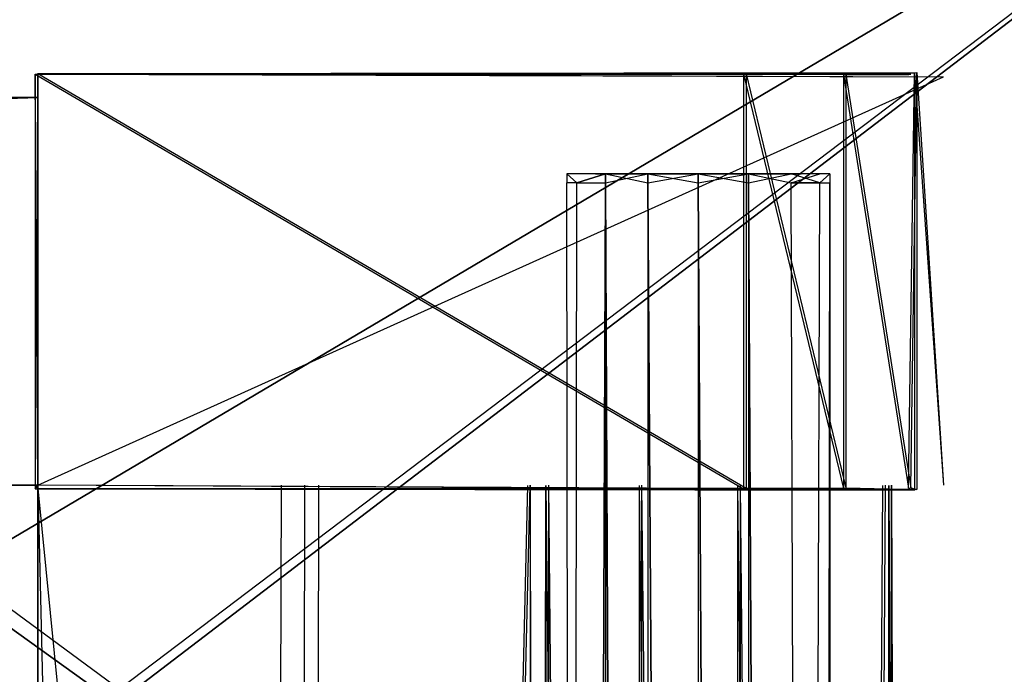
# Model space of a CAD drawing. Extents: x 0 to 1.6, y -0.5 to 0.
# Tile 94 of 181: x 0.6376 to 0.6782, y -0.1216 to -0.0947. Entities that reach past the tile are written whole.
import ezdxf

# ---------------------------------------------------------------- set-up
doc = ezdxf.new("R2010")
doc.units = 0
for name, color, linetype in [('L0_DRAWERBOXU_0___REPLACEMTFORE', 7, 'CONTINUOUS'), ('L18_DRAWERBOXU_0___REPLACEMTFOR', 7, 'CONTINUOUS'), ('L20_DRAWERBOXU_2___REPLACEMTFOR', 7, 'CONTINUOUS'), ('L21_DRAWERBOXU_3___REPLACEMTFOR', 7, 'CONTINUOUS'), ('L22_DRAWERBOXU_5___REPLACEMTFOR', 7, 'CONTINUOUS'), ('L2_DRAWERBOXU_2___REPLACEMTFORE', 7, 'CONTINUOUS'), ('L39_ABDECKPL_0___REPLACEMTFOREM', 7, 'CONTINUOUS'), ('L3_DRAWERBOXU_3___REPLACEMTFORE', 7, 'CONTINUOUS'), ('L43_KORPUS1_0', 7, 'CONTINUOUS'), ('L53_KORPUS2_5___REPLACEMTFOREMP', 7, 'CONTINUOUS'), ('L5_DRAWERBOXU_5___REPLACEMTFORE', 7, 'CONTINUOUS'), ('L7_DRAWERBOXU_7___REPLACEMTFORE', 7, 'CONTINUOUS')]:
    doc.layers.add(name, color=color, linetype=linetype)

msp = doc.modelspace()

# ---------------------------------------------------------------- linework, layer by layer
at = {"layer": 'L0_DRAWERBOXU_0___REPLACEMTFORE', "color": 250}
for points, invisible_edges in [([(0.6383, -0.096888, 0.234888), (0.671617, -0.096911, 0.232901), (0.674548, -0.096843, 0.225449), (0.6383, -0.096888, 0.234888)], 14), ([(0.6383, -0.096888, 0.234888), (0.674548, -0.096843, 0.225449), (0.675642, -0.097026, 0.099637), (0.6383, -0.096888, 0.234888)], 14), ([(0.6383, -0.096888, 0.234888), (0.667505, -0.0969, 0.234835), (0.671617, -0.096911, 0.232901), (0.6383, -0.096888, 0.234888)], 14), ([(0.6383, -0.096888, 0.234888), (0.675642, -0.097026, 0.099637), (0.6383, -0.097025, 0.09963), (0.6383, -0.096888, 0.234888)], 14), ([(0.6383, -0.096888, 0.234888), (0.6383, -0.113855, 0.09963), (0.6383, -0.113991, 0.234888), (0.6383, -0.096888, 0.234888)], 13), ([(0.6383, -0.113855, 0.09963), (0.6383, -0.096888, 0.234888), (0.6383, -0.097025, 0.09963), (0.6383, -0.113855, 0.09963)], 14), ([(0.667505, -0.11398, 0.234835), (0.6383, -0.096888, 0.234888), (0.6383, -0.113991, 0.234888), (0.667505, -0.11398, 0.234835)], 13), ([(0.6383, -0.096888, 0.234888), (0.667505, -0.11398, 0.234835), (0.667505, -0.0969, 0.234835), (0.6383, -0.096888, 0.234888)], 14), ([(0.671617, -0.113968, 0.232901), (0.667505, -0.0969, 0.234835), (0.667505, -0.11398, 0.234835), (0.671617, -0.113968, 0.232901)], 13), ([(0.667505, -0.0969, 0.234835), (0.671617, -0.113968, 0.232901), (0.671617, -0.096911, 0.232901), (0.667505, -0.0969, 0.234835)], 14), ([(0.671617, -0.096911, 0.232901), (0.674303, -0.096916, 0.229154), (0.674548, -0.096843, 0.225449), (0.671617, -0.096911, 0.232901)], 14), ([(0.674303, -0.113963, 0.229154), (0.671617, -0.096911, 0.232901), (0.671617, -0.113968, 0.232901), (0.674303, -0.113963, 0.229154)], 13), ([(0.671617, -0.096911, 0.232901), (0.674303, -0.113963, 0.229154), (0.674303, -0.096916, 0.229154), (0.671617, -0.096911, 0.232901)], 14), ([(0.674548, -0.096843, 0.225449), (0.674303, -0.113963, 0.229154), (0.674548, -0.114036, 0.225449), (0.674548, -0.096843, 0.225449)], 13), ([(0.674303, -0.113963, 0.229154), (0.674548, -0.096843, 0.225449), (0.674303, -0.096916, 0.229154), (0.674303, -0.113963, 0.229154)], 14), ([(0.675642, -0.113853, 0.099637), (0.674548, -0.096843, 0.225449), (0.674548, -0.114036, 0.225449), (0.675642, -0.113853, 0.099637)], 13), ([(0.674548, -0.096843, 0.225449), (0.675642, -0.113853, 0.099637), (0.675642, -0.097026, 0.099637), (0.674548, -0.096843, 0.225449)], 14), ([(0.675642, -0.097026, 0.099637), (0.6383, -0.113855, 0.09963), (0.6383, -0.097025, 0.09963), (0.675642, -0.097026, 0.099637)], 13), ([(0.6383, -0.113855, 0.09963), (0.675642, -0.097026, 0.099637), (0.675642, -0.113853, 0.099637), (0.6383, -0.113855, 0.09963)], 14), ([(0.674548, -0.114036, 0.225449), (0.6383, -0.113855, 0.09963), (0.675642, -0.113853, 0.099637), (0.674548, -0.114036, 0.225449)], 14), ([(0.6383, -0.113991, 0.234888), (0.6383, -0.113855, 0.09963), (0.674548, -0.114036, 0.225449), (0.6383, -0.113991, 0.234888)], 14), ([(0.6383, -0.113991, 0.234888), (0.674548, -0.114036, 0.225449), (0.671617, -0.113968, 0.232901), (0.6383, -0.113991, 0.234888)], 14), ([(0.6383, -0.113991, 0.234888), (0.671617, -0.113968, 0.232901), (0.667505, -0.11398, 0.234835), (0.6383, -0.113991, 0.234888)], 14), ([(0.671617, -0.113968, 0.232901), (0.674548, -0.114036, 0.225449), (0.674303, -0.113963, 0.229154), (0.671617, -0.113968, 0.232901)], 14)]:
    msp.add_3dface(points, dxfattribs=dict(at, invisible_edges=invisible_edges))
at = {"layer": 'L18_DRAWERBOXU_0___REPLACEMTFOR', "color": 250}
for points, invisible_edges in [([(0.638196, -0.096905, 0.482194), (0.671514, -0.096928, 0.480207), (0.674444, -0.09686, 0.472755), (0.638196, -0.096905, 0.482194)], 14), ([(0.638196, -0.096905, 0.482194), (0.674444, -0.09686, 0.472755), (0.675642, -0.097026, 0.37693), (0.638196, -0.096905, 0.482194)], 14), ([(0.638196, -0.096905, 0.482194), (0.667402, -0.096917, 0.482141), (0.671514, -0.096928, 0.480207), (0.638196, -0.096905, 0.482194)], 14), ([(0.638196, -0.096905, 0.482194), (0.675642, -0.097026, 0.37693), (0.6383, -0.097025, 0.376924), (0.638196, -0.096905, 0.482194)], 14), ([(0.638196, -0.096905, 0.482194), (0.6383, -0.113855, 0.376924), (0.638196, -0.114009, 0.482194), (0.638196, -0.096905, 0.482194)], 13), ([(0.6383, -0.113855, 0.376924), (0.638196, -0.096905, 0.482194), (0.6383, -0.097025, 0.376924), (0.6383, -0.113855, 0.376924)], 14), ([(0.667402, -0.113997, 0.482141), (0.638196, -0.096905, 0.482194), (0.638196, -0.114009, 0.482194), (0.667402, -0.113997, 0.482141)], 13), ([(0.638196, -0.096905, 0.482194), (0.667402, -0.113997, 0.482141), (0.667402, -0.096917, 0.482141), (0.638196, -0.096905, 0.482194)], 14), ([(0.671514, -0.113986, 0.480207), (0.667402, -0.096917, 0.482141), (0.667402, -0.113997, 0.482141), (0.671514, -0.113986, 0.480207)], 13), ([(0.667402, -0.096917, 0.482141), (0.671514, -0.113986, 0.480207), (0.671514, -0.096928, 0.480207), (0.667402, -0.096917, 0.482141)], 14), ([(0.671514, -0.096928, 0.480207), (0.674199, -0.096934, 0.47646), (0.674444, -0.09686, 0.472755), (0.671514, -0.096928, 0.480207)], 14), ([(0.674199, -0.11398, 0.47646), (0.671514, -0.096928, 0.480207), (0.671514, -0.113986, 0.480207), (0.674199, -0.11398, 0.47646)], 13), ([(0.671514, -0.096928, 0.480207), (0.674199, -0.11398, 0.47646), (0.674199, -0.096934, 0.47646), (0.671514, -0.096928, 0.480207)], 14), ([(0.674444, -0.09686, 0.472755), (0.674199, -0.11398, 0.47646), (0.674444, -0.114054, 0.472755), (0.674444, -0.09686, 0.472755)], 13), ([(0.674199, -0.11398, 0.47646), (0.674444, -0.09686, 0.472755), (0.674199, -0.096934, 0.47646), (0.674199, -0.11398, 0.47646)], 14), ([(0.675642, -0.113853, 0.37693), (0.674444, -0.09686, 0.472755), (0.674444, -0.114054, 0.472755), (0.675642, -0.113853, 0.37693)], 13), ([(0.674444, -0.09686, 0.472755), (0.675642, -0.113853, 0.37693), (0.675642, -0.097026, 0.37693), (0.674444, -0.09686, 0.472755)], 14), ([(0.675642, -0.097026, 0.37693), (0.6383, -0.113855, 0.376924), (0.6383, -0.097025, 0.376924), (0.675642, -0.097026, 0.37693)], 13), ([(0.6383, -0.113855, 0.376924), (0.675642, -0.097026, 0.37693), (0.675642, -0.113853, 0.37693), (0.6383, -0.113855, 0.376924)], 14), ([(0.638196, -0.114009, 0.482194), (0.6383, -0.113855, 0.376924), (0.674444, -0.114054, 0.472755), (0.638196, -0.114009, 0.482194)], 14), ([(0.638196, -0.114009, 0.482194), (0.674444, -0.114054, 0.472755), (0.671514, -0.113986, 0.480207), (0.638196, -0.114009, 0.482194)], 14), ([(0.638196, -0.114009, 0.482194), (0.671514, -0.113986, 0.480207), (0.667402, -0.113997, 0.482141), (0.638196, -0.114009, 0.482194)], 14), ([(0.674444, -0.114054, 0.472755), (0.6383, -0.113855, 0.376924), (0.675642, -0.113853, 0.37693), (0.674444, -0.114054, 0.472755)], 14), ([(0.671514, -0.113986, 0.480207), (0.674444, -0.114054, 0.472755), (0.674199, -0.11398, 0.47646), (0.671514, -0.113986, 0.480207)], 14)]:
    msp.add_3dface(points, dxfattribs=dict(at, invisible_edges=invisible_edges))
at = {"layer": 'L20_DRAWERBOXU_2___REPLACEMTFOR', "color": 250}
for points, invisible_edges in [([(0.068882, -0.097891, 0.481795), (0.6383, -0.097874, 0.376924), (0.068985, -0.097874, 0.376924), (0.068882, -0.097891, 0.481795)], 13), ([(0.6383, -0.097874, 0.376924), (0.068882, -0.097891, 0.481795), (0.638196, -0.097891, 0.481795), (0.6383, -0.097874, 0.376924)], 14), ([(0.638196, -0.113872, 0.481795), (0.068882, -0.097891, 0.481795), (0.068882, -0.113872, 0.481795), (0.638196, -0.113872, 0.481795)], 13), ([(0.068882, -0.097891, 0.481795), (0.638196, -0.113872, 0.481795), (0.638196, -0.097891, 0.481795), (0.068882, -0.097891, 0.481795)], 14), ([(0.6383, -0.097874, 0.376924), (0.068985, -0.113855, 0.376924), (0.068985, -0.097874, 0.376924), (0.6383, -0.097874, 0.376924)], 13), ([(0.068985, -0.113855, 0.376924), (0.6383, -0.097874, 0.376924), (0.6383, -0.113855, 0.376924), (0.068985, -0.113855, 0.376924)], 14), ([(0.638196, -0.097891, 0.481795), (0.6383, -0.113855, 0.376924), (0.6383, -0.097874, 0.376924), (0.638196, -0.097891, 0.481795)], 14), ([(0.6383, -0.113855, 0.376924), (0.638196, -0.097891, 0.481795), (0.638196, -0.113872, 0.481795), (0.6383, -0.113855, 0.376924)], 13), ([(0.6383, -0.113855, 0.376924), (0.068882, -0.113872, 0.481795), (0.068985, -0.113855, 0.376924), (0.6383, -0.113855, 0.376924)], 13), ([(0.068882, -0.113872, 0.481795), (0.6383, -0.113855, 0.376924), (0.638196, -0.113872, 0.481795), (0.068882, -0.113872, 0.481795)], 14)]:
    msp.add_3dface(points, dxfattribs=dict(at, invisible_edges=invisible_edges))
at = {"layer": 'L21_DRAWERBOXU_3___REPLACEMTFOR', "color": 250}
for points, invisible_edges in [([(0.068985, -0.113854, 0.392915), (0.6383, -0.113855, 0.376924), (0.068985, -0.113855, 0.376924), (0.068985, -0.113854, 0.392915)], 13), ([(0.6383, -0.113855, 0.376924), (0.068985, -0.113854, 0.392915), (0.6383, -0.113854, 0.392915), (0.6383, -0.113855, 0.376924)], 14), ([(0.6383, -0.481792, 0.392915), (0.068985, -0.113854, 0.392915), (0.068985, -0.481792, 0.392915), (0.6383, -0.481792, 0.392915)], 13), ([(0.068985, -0.113854, 0.392915), (0.6383, -0.481792, 0.392915), (0.6383, -0.113854, 0.392915), (0.068985, -0.113854, 0.392915)], 14), ([(0.068985, -0.113855, 0.376924), (0.6383, -0.481792, 0.376924), (0.068985, -0.481792, 0.376924), (0.068985, -0.113855, 0.376924)], 13), ([(0.6383, -0.481792, 0.376924), (0.068985, -0.113855, 0.376924), (0.6383, -0.113855, 0.376924), (0.6383, -0.481792, 0.376924)], 14), ([(0.6383, -0.481792, 0.392915), (0.6383, -0.113855, 0.376924), (0.6383, -0.113854, 0.392915), (0.6383, -0.481792, 0.392915)], 14), ([(0.6383, -0.113855, 0.376924), (0.6383, -0.481792, 0.392915), (0.6383, -0.481792, 0.376924), (0.6383, -0.113855, 0.376924)], 13)]:
    msp.add_3dface(points, dxfattribs=dict(at, invisible_edges=invisible_edges))
at = {"layer": 'L22_DRAWERBOXU_5___REPLACEMTFOR', "color": 250}
for points, invisible_edges in [([(0.6383, -0.113855, 0.393649), (0.6383, -0.481795, 0.376924), (0.6383, -0.481795, 0.393649), (0.6383, -0.113855, 0.393649)], 13), ([(0.6383, -0.481795, 0.376924), (0.6383, -0.113855, 0.393649), (0.6383, -0.113855, 0.376924), (0.6383, -0.481795, 0.376924)], 14), ([(0.6383, -0.113855, 0.376924), (0.674784, -0.481795, 0.376924), (0.6383, -0.481795, 0.376924), (0.6383, -0.113855, 0.376924)], 13), ([(0.674784, -0.481795, 0.376924), (0.6383, -0.113855, 0.376924), (0.674784, -0.113855, 0.376924), (0.674784, -0.481795, 0.376924)], 14), ([(0.647043, -0.481795, 0.399952), (0.6383, -0.113855, 0.393649), (0.6383, -0.481795, 0.393649), (0.647043, -0.481795, 0.399952)], 13), ([(0.6383, -0.113855, 0.393649), (0.647043, -0.481795, 0.399952), (0.647043, -0.113855, 0.399952), (0.6383, -0.113855, 0.393649)], 14), ([(0.648352, -0.113855, 0.401617), (0.647043, -0.481795, 0.399952), (0.648352, -0.481795, 0.401617), (0.648352, -0.113855, 0.401617)], 13), ([(0.647043, -0.481795, 0.399952), (0.648352, -0.113855, 0.401617), (0.647043, -0.113855, 0.399952), (0.647043, -0.481795, 0.399952)], 14), ([(0.649315, -0.113855, 0.403503), (0.648352, -0.481795, 0.401617), (0.649315, -0.481795, 0.403503), (0.649315, -0.113855, 0.403503)], 13), ([(0.648352, -0.481795, 0.401617), (0.649315, -0.113855, 0.403503), (0.648352, -0.113855, 0.401617), (0.648352, -0.481795, 0.401617)], 14), ([(0.649895, -0.113855, 0.40554), (0.649315, -0.481795, 0.403503), (0.649895, -0.481795, 0.40554), (0.649895, -0.113855, 0.40554)], 13), ([(0.649315, -0.481795, 0.403503), (0.649895, -0.113855, 0.40554), (0.649315, -0.113855, 0.403503), (0.649315, -0.481795, 0.403503)], 14), ([(0.649895, -0.481795, 0.40554), (0.658501, -0.113872, 0.428449), (0.649895, -0.113855, 0.40554), (0.649895, -0.481795, 0.40554)], 14), ([(0.658501, -0.113872, 0.428449), (0.649895, -0.481795, 0.40554), (0.658501, -0.481812, 0.428449), (0.658501, -0.113872, 0.428449)], 13), ([(0.659253, -0.113872, 0.429516), (0.658501, -0.481812, 0.428449), (0.659253, -0.481812, 0.429516), (0.659253, -0.113872, 0.429516)], 13), ([(0.658501, -0.481812, 0.428449), (0.659253, -0.113872, 0.429516), (0.658501, -0.113872, 0.428449), (0.658501, -0.481812, 0.428449)], 14), ([(0.663092, -0.481812, 0.430846), (0.659253, -0.113872, 0.429516), (0.659253, -0.481812, 0.429516), (0.663092, -0.481812, 0.430846)], 13), ([(0.659253, -0.113872, 0.429516), (0.663092, -0.481812, 0.430846), (0.663092, -0.113872, 0.430846), (0.659253, -0.113872, 0.429516)], 14), ([(0.667155, -0.481812, 0.430796), (0.663092, -0.113872, 0.430846), (0.663092, -0.481812, 0.430846), (0.667155, -0.481812, 0.430796)], 13), ([(0.663092, -0.113872, 0.430846), (0.667155, -0.481812, 0.430796), (0.667155, -0.113872, 0.430796), (0.663092, -0.113872, 0.430846)], 14), ([(0.670801, -0.481812, 0.429082), (0.667155, -0.113872, 0.430796), (0.667155, -0.481812, 0.430796), (0.670801, -0.481812, 0.429082)], 13), ([(0.667155, -0.113872, 0.430796), (0.670801, -0.481812, 0.429082), (0.670801, -0.113872, 0.429082), (0.667155, -0.113872, 0.430796)], 14), ([(0.673148, -0.113872, 0.425809), (0.670801, -0.481812, 0.429082), (0.673148, -0.481812, 0.425809), (0.673148, -0.113872, 0.425809)], 13), ([(0.670801, -0.481812, 0.429082), (0.673148, -0.113872, 0.425809), (0.670801, -0.113872, 0.429082), (0.670801, -0.481812, 0.429082)], 14), ([(0.673395, -0.113872, 0.422437), (0.673148, -0.481812, 0.425809), (0.673395, -0.481812, 0.422437), (0.673395, -0.113872, 0.422437)], 13), ([(0.673148, -0.481812, 0.425809), (0.673395, -0.113872, 0.422437), (0.673148, -0.113872, 0.425809), (0.673148, -0.481812, 0.425809)], 14), ([(0.673395, -0.113872, 0.422437), (0.674784, -0.481795, 0.376924), (0.674784, -0.113855, 0.376924), (0.673395, -0.113872, 0.422437)], 14), ([(0.674784, -0.481795, 0.376924), (0.673395, -0.113872, 0.422437), (0.673395, -0.481812, 0.422437), (0.674784, -0.481795, 0.376924)], 13)]:
    msp.add_3dface(points, dxfattribs=dict(at, invisible_edges=invisible_edges))
at = {"layer": 'L2_DRAWERBOXU_2___REPLACEMTFORE', "color": 250}
for points, invisible_edges in [([(0.6383, -0.113855, 0.234489), (0.068985, -0.097874, 0.234489), (0.068985, -0.113855, 0.234489), (0.6383, -0.113855, 0.234489)], 13), ([(0.068985, -0.097874, 0.234489), (0.6383, -0.113855, 0.234489), (0.6383, -0.097874, 0.234489), (0.068985, -0.097874, 0.234489)], 14), ([(0.068985, -0.097874, 0.234489), (0.6383, -0.097874, 0.09963), (0.068985, -0.097874, 0.09963), (0.068985, -0.097874, 0.234489)], 13), ([(0.6383, -0.097874, 0.09963), (0.068985, -0.097874, 0.234489), (0.6383, -0.097874, 0.234489), (0.6383, -0.097874, 0.09963)], 14), ([(0.6383, -0.097874, 0.09963), (0.068985, -0.113855, 0.09963), (0.068985, -0.097874, 0.09963), (0.6383, -0.097874, 0.09963)], 13), ([(0.068985, -0.113855, 0.09963), (0.6383, -0.097874, 0.09963), (0.6383, -0.113855, 0.09963), (0.068985, -0.113855, 0.09963)], 14), ([(0.6383, -0.113855, 0.09963), (0.6383, -0.097874, 0.234489), (0.6383, -0.113855, 0.234489), (0.6383, -0.113855, 0.09963)], 13), ([(0.6383, -0.097874, 0.234489), (0.6383, -0.113855, 0.09963), (0.6383, -0.097874, 0.09963), (0.6383, -0.097874, 0.234489)], 14), ([(0.6383, -0.113855, 0.09963), (0.068985, -0.113855, 0.234489), (0.068985, -0.113855, 0.09963), (0.6383, -0.113855, 0.09963)], 13), ([(0.068985, -0.113855, 0.234489), (0.6383, -0.113855, 0.09963), (0.6383, -0.113855, 0.234489), (0.068985, -0.113855, 0.234489)], 14)]:
    msp.add_3dface(points, dxfattribs=dict(at, invisible_edges=invisible_edges))
at = {"layer": 'L39_ABDECKPL_0___REPLACEMTFOREM', "color": 39}
for points, invisible_edges in [([(0.551855, -0.216703, 0.58701), (0.472558, -0.00187, 0.58701), (0.641533, -0.122852, 0.58701), (0.551855, -0.216703, 0.58701)], 13), ([(0.641533, -0.122852, 0.58701), (0.472558, -0.00187, 0.58701), (0.8, -0.00187, 0.58701), (0.641533, -0.122852, 0.58701)], 10), ([(0.641533, -0.122852, 0.58701), (0.8, -0.00187, 0.58701), (0.642494, -0.122852, 0.58701), (0.641533, -0.122852, 0.58701)], 10), ([(0.642494, -0.122852, 0.58701), (0.8, -0.00187, 0.58701), (0.8, -0.122852, 0.58701), (0.642494, -0.122852, 0.58701)], 13), ([(0.478926, -0.002369, 0.598999), (0.641673, -0.122263, 0.598999), (0.8, -0.002369, 0.598999), (0.478926, -0.002369, 0.598999)], 10), ([(0.641673, -0.122263, 0.598999), (0.478926, -0.002369, 0.598999), (0.551399, -0.216365, 0.598999), (0.641673, -0.122263, 0.598999)], 15), ([(0.8, -0.002369, 0.598999), (0.641673, -0.122263, 0.598999), (0.642494, -0.122263, 0.598999), (0.8, -0.002369, 0.598999)], 14), ([(0.8, -0.002369, 0.598999), (0.642494, -0.122263, 0.598999), (0.8, -0.122263, 0.598999), (0.8, -0.002369, 0.598999)], 15)]:
    msp.add_3dface(points, dxfattribs=dict(at, invisible_edges=invisible_edges))
at = {"layer": 'L3_DRAWERBOXU_3___REPLACEMTFORE', "color": 250}
for points, invisible_edges in [([(0.068985, -0.113854, 0.115621), (0.6383, -0.113855, 0.09963), (0.068985, -0.113855, 0.09963), (0.068985, -0.113854, 0.115621)], 13), ([(0.6383, -0.113855, 0.09963), (0.068985, -0.113854, 0.115621), (0.6383, -0.113854, 0.115621), (0.6383, -0.113855, 0.09963)], 14), ([(0.6383, -0.481792, 0.115621), (0.068985, -0.113854, 0.115621), (0.068985, -0.481792, 0.115621), (0.6383, -0.481792, 0.115621)], 13), ([(0.068985, -0.113854, 0.115621), (0.6383, -0.481792, 0.115621), (0.6383, -0.113854, 0.115621), (0.068985, -0.113854, 0.115621)], 14), ([(0.068985, -0.113855, 0.09963), (0.6383, -0.481792, 0.09963), (0.068985, -0.481792, 0.09963), (0.068985, -0.113855, 0.09963)], 13), ([(0.6383, -0.481792, 0.09963), (0.068985, -0.113855, 0.09963), (0.6383, -0.113855, 0.09963), (0.6383, -0.481792, 0.09963)], 14), ([(0.6383, -0.481792, 0.115621), (0.6383, -0.113855, 0.09963), (0.6383, -0.113854, 0.115621), (0.6383, -0.481792, 0.115621)], 14), ([(0.6383, -0.113855, 0.09963), (0.6383, -0.481792, 0.115621), (0.6383, -0.481792, 0.09963), (0.6383, -0.113855, 0.09963)], 13)]:
    msp.add_3dface(points, dxfattribs=dict(at, invisible_edges=invisible_edges))
at = {"layer": 'L43_KORPUS1_0', "color": 8, "invisible_edges": 15}
for points in [[(0.002909, -0.497406), (0.002912, -0.000594), (0.7, -0.497406), (0.002909, -0.497406)], [(0.002912, -0.000596, 0.00769), (0.002909, -0.497404, 0.00769), (0.7, -0.497404, 0.00769), (0.002912, -0.000596, 0.00769)], [(0.7, -0.497406), (0.002912, -0.000594), (0.7, -0.000594), (0.7, -0.497406)], [(0.002912, -0.000596, 0.00769), (0.7, -0.497404, 0.00769), (0.7, -0.000596, 0.00769), (0.002912, -0.000596, 0.00769)]]:
    msp.add_3dface(points, dxfattribs=at)
at = {"layer": 'L53_KORPUS2_5___REPLACEMTFOREMP', "color": 250}
for points, invisible_edges in [([(0.717741, -0.068445, 0.006866), (0.026383, -0.477287, 0.006866), (0.026383, -0.068445, 0.006866), (0.717741, -0.068445, 0.006866)], 13), ([(0.026383, -0.477287, 0.006866), (0.717741, -0.068445, 0.006866), (0.717741, -0.477287, 0.006866), (0.026383, -0.477287, 0.006866)], 14), ([(0.026383, -0.477287, 0.024322), (0.717741, -0.068445, 0.024322), (0.026383, -0.068445, 0.024322), (0.026383, -0.477287, 0.024322)], 13), ([(0.717741, -0.068445, 0.024322), (0.026383, -0.477287, 0.024322), (0.717741, -0.477287, 0.024322), (0.717741, -0.068445, 0.024322)], 14)]:
    msp.add_3dface(points, dxfattribs=dict(at, invisible_edges=invisible_edges))
at = {"layer": 'L5_DRAWERBOXU_5___REPLACEMTFORE', "color": 250}
for points, invisible_edges in [([(0.6383, -0.113855, 0.116355), (0.6383, -0.481795, 0.09963), (0.6383, -0.481795, 0.116355), (0.6383, -0.113855, 0.116355)], 13), ([(0.6383, -0.481795, 0.09963), (0.6383, -0.113855, 0.116355), (0.6383, -0.113855, 0.09963), (0.6383, -0.481795, 0.09963)], 14), ([(0.6383, -0.113855, 0.09963), (0.674784, -0.481795, 0.09963), (0.6383, -0.481795, 0.09963), (0.6383, -0.113855, 0.09963)], 13), ([(0.674784, -0.481795, 0.09963), (0.6383, -0.113855, 0.09963), (0.674784, -0.113855, 0.09963), (0.674784, -0.481795, 0.09963)], 14), ([(0.647043, -0.481795, 0.122658), (0.6383, -0.113855, 0.116355), (0.6383, -0.481795, 0.116355), (0.647043, -0.481795, 0.122658)], 13), ([(0.6383, -0.113855, 0.116355), (0.647043, -0.481795, 0.122658), (0.647043, -0.113855, 0.122658), (0.6383, -0.113855, 0.116355)], 14), ([(0.648352, -0.113855, 0.124324), (0.647043, -0.481795, 0.122658), (0.648352, -0.481795, 0.124324), (0.648352, -0.113855, 0.124324)], 13), ([(0.647043, -0.481795, 0.122658), (0.648352, -0.113855, 0.124324), (0.647043, -0.113855, 0.122658), (0.647043, -0.481795, 0.122658)], 14), ([(0.649315, -0.113855, 0.12621), (0.648352, -0.481795, 0.124324), (0.649315, -0.481795, 0.12621), (0.649315, -0.113855, 0.12621)], 13), ([(0.648352, -0.481795, 0.124324), (0.649315, -0.113855, 0.12621), (0.648352, -0.113855, 0.124324), (0.648352, -0.481795, 0.124324)], 14), ([(0.649895, -0.113855, 0.128246), (0.649315, -0.481795, 0.12621), (0.649895, -0.481795, 0.128246), (0.649895, -0.113855, 0.128246)], 13), ([(0.649315, -0.481795, 0.12621), (0.649895, -0.113855, 0.128246), (0.649315, -0.113855, 0.12621), (0.649315, -0.481795, 0.12621)], 14), ([(0.658604, -0.113855, 0.181143), (0.649895, -0.481795, 0.128246), (0.658604, -0.481795, 0.181143), (0.658604, -0.113855, 0.181143)], 13), ([(0.649895, -0.481795, 0.128246), (0.658604, -0.113855, 0.181143), (0.649895, -0.113855, 0.128246), (0.649895, -0.481795, 0.128246)], 14), ([(0.659356, -0.481795, 0.18221), (0.658604, -0.113855, 0.181143), (0.658604, -0.481795, 0.181143), (0.659356, -0.481795, 0.18221)], 13), ([(0.658604, -0.113855, 0.181143), (0.659356, -0.481795, 0.18221), (0.659356, -0.113855, 0.18221), (0.658604, -0.113855, 0.181143)], 14), ([(0.663195, -0.481795, 0.18354), (0.659356, -0.113855, 0.18221), (0.659356, -0.481795, 0.18221), (0.663195, -0.481795, 0.18354)], 13), ([(0.659356, -0.113855, 0.18221), (0.663195, -0.481795, 0.18354), (0.663195, -0.113855, 0.18354), (0.659356, -0.113855, 0.18221)], 14), ([(0.667258, -0.481795, 0.18349), (0.663195, -0.113855, 0.18354), (0.663195, -0.481795, 0.18354), (0.667258, -0.481795, 0.18349)], 13), ([(0.663195, -0.113855, 0.18354), (0.667258, -0.481795, 0.18349), (0.667258, -0.113855, 0.18349), (0.663195, -0.113855, 0.18354)], 14), ([(0.670905, -0.481795, 0.181776), (0.667258, -0.113855, 0.18349), (0.667258, -0.481795, 0.18349), (0.670905, -0.481795, 0.181776)], 13), ([(0.667258, -0.113855, 0.18349), (0.670905, -0.481795, 0.181776), (0.670905, -0.113855, 0.181776), (0.667258, -0.113855, 0.18349)], 14), ([(0.673252, -0.113855, 0.178503), (0.670905, -0.481795, 0.181776), (0.673252, -0.481795, 0.178503), (0.673252, -0.113855, 0.178503)], 13), ([(0.670905, -0.481795, 0.181776), (0.673252, -0.113855, 0.178503), (0.670905, -0.113855, 0.181776), (0.670905, -0.481795, 0.181776)], 14), ([(0.673499, -0.113855, 0.175131), (0.673252, -0.481795, 0.178503), (0.673499, -0.481795, 0.175131), (0.673499, -0.113855, 0.175131)], 13), ([(0.673252, -0.481795, 0.178503), (0.673499, -0.113855, 0.175131), (0.673252, -0.113855, 0.178503), (0.673252, -0.481795, 0.178503)], 14), ([(0.674784, -0.481795, 0.09963), (0.673499, -0.113855, 0.175131), (0.673499, -0.481795, 0.175131), (0.674784, -0.481795, 0.09963)], 13), ([(0.673499, -0.113855, 0.175131), (0.674784, -0.481795, 0.09963), (0.674784, -0.113855, 0.09963), (0.673499, -0.113855, 0.175131)], 14)]:
    msp.add_3dface(points, dxfattribs=dict(at, invisible_edges=invisible_edges))
at = {"layer": 'L7_DRAWERBOXU_7___REPLACEMTFORE', "color": 250}
for points, invisible_edges in [([(0.660115, -0.101021, 0.234092), (0.660527, -0.101394, 0.232019), (0.660115, -0.101394, 0.234092), (0.660115, -0.101021, 0.234092)], 13), ([(0.660527, -0.101394, 0.232019), (0.660115, -0.101021, 0.234092), (0.660527, -0.101021, 0.232019), (0.660527, -0.101394, 0.232019)], 14), ([(0.660527, -0.101394, 0.236164), (0.660115, -0.101021, 0.234092), (0.660115, -0.101394, 0.234092), (0.660527, -0.101394, 0.236164)], 13), ([(0.660115, -0.101021, 0.234092), (0.660527, -0.101394, 0.236164), (0.660527, -0.101021, 0.236164), (0.660115, -0.101021, 0.234092)], 14), ([(0.660527, -0.101021, 0.236164), (0.661297, -0.101021, 0.234092), (0.660115, -0.101021, 0.234092), (0.660527, -0.101021, 0.236164)], 13), ([(0.660115, -0.101021, 0.234092), (0.66162, -0.101021, 0.232471), (0.660527, -0.101021, 0.232019), (0.660115, -0.101021, 0.234092)], 13), ([(0.66162, -0.101021, 0.232471), (0.660115, -0.101021, 0.234092), (0.661297, -0.101021, 0.234092), (0.66162, -0.101021, 0.232471)], 14), ([(0.660527, -0.101394, 0.232019), (0.661702, -0.101021, 0.230262), (0.661702, -0.101394, 0.230262), (0.660527, -0.101394, 0.232019)], 13), ([(0.661702, -0.101021, 0.230262), (0.660527, -0.101394, 0.232019), (0.660527, -0.101021, 0.232019), (0.661702, -0.101021, 0.230262)], 14), ([(0.661702, -0.101021, 0.237921), (0.660527, -0.101394, 0.236164), (0.661702, -0.101394, 0.237921), (0.661702, -0.101021, 0.237921)], 13), ([(0.660527, -0.101394, 0.236164), (0.661702, -0.101021, 0.237921), (0.660527, -0.101021, 0.236164), (0.660527, -0.101394, 0.236164)], 14), ([(0.660527, -0.101021, 0.236164), (0.662538, -0.101021, 0.237086), (0.66162, -0.101021, 0.235712), (0.660527, -0.101021, 0.236164)], 13), ([(0.662538, -0.101021, 0.237086), (0.660527, -0.101021, 0.236164), (0.661702, -0.101021, 0.237921), (0.662538, -0.101021, 0.237086)], 14), ([(0.661297, -0.101021, 0.234092), (0.660527, -0.101021, 0.236164), (0.66162, -0.101021, 0.235712), (0.661297, -0.101021, 0.234092)], 14), ([(0.660527, -0.101021, 0.232019), (0.662538, -0.101021, 0.231098), (0.661702, -0.101021, 0.230262), (0.660527, -0.101021, 0.232019)], 13), ([(0.662538, -0.101021, 0.231098), (0.660527, -0.101021, 0.232019), (0.66162, -0.101021, 0.232471), (0.662538, -0.101021, 0.231098)], 14), ([(0.669449, -0.101021, 0.232471), (0.66162, -0.101021, 0.232471), (0.661297, -0.101021, 0.234092), (0.669449, -0.101021, 0.232471)], 10), ([(0.669449, -0.101021, 0.232471), (0.661297, -0.101021, 0.234092), (0.669771, -0.101021, 0.234092), (0.669449, -0.101021, 0.232471)], 13), ([(0.669771, -0.101021, 0.234092), (0.661297, -0.101021, 0.234092), (0.669449, -0.101021, 0.235712), (0.669771, -0.101021, 0.234092)], 10), ([(0.669449, -0.101021, 0.235712), (0.661297, -0.101021, 0.234092), (0.66162, -0.101021, 0.235712), (0.669449, -0.101021, 0.235712)], 13), ([(0.66853, -0.101021, 0.231098), (0.662538, -0.101021, 0.231098), (0.66162, -0.101021, 0.232471), (0.66853, -0.101021, 0.231098)], 10), ([(0.66853, -0.101021, 0.231098), (0.66162, -0.101021, 0.232471), (0.669449, -0.101021, 0.232471), (0.66853, -0.101021, 0.231098)], 13), ([(0.669449, -0.101021, 0.235712), (0.66162, -0.101021, 0.235712), (0.662538, -0.101021, 0.237086), (0.669449, -0.101021, 0.235712)], 14), ([(0.66346, -0.101021, 0.229088), (0.661702, -0.101394, 0.230262), (0.661702, -0.101021, 0.230262), (0.66346, -0.101021, 0.229088)], 13), ([(0.661702, -0.101394, 0.230262), (0.66346, -0.101021, 0.229088), (0.66346, -0.101394, 0.229088), (0.661702, -0.101394, 0.230262)], 14), ([(0.661702, -0.101021, 0.237921), (0.663913, -0.101021, 0.238003), (0.662538, -0.101021, 0.237086), (0.661702, -0.101021, 0.237921)], 13), ([(0.663913, -0.101021, 0.238003), (0.661702, -0.101021, 0.237921), (0.66346, -0.101021, 0.239095), (0.663913, -0.101021, 0.238003)], 14), ([(0.661702, -0.101021, 0.230262), (0.663913, -0.101021, 0.23018), (0.66346, -0.101021, 0.229088), (0.661702, -0.101021, 0.230262)], 13), ([(0.663913, -0.101021, 0.23018), (0.661702, -0.101021, 0.230262), (0.662538, -0.101021, 0.231098), (0.663913, -0.101021, 0.23018)], 14), ([(0.66346, -0.101394, 0.239095), (0.661702, -0.101021, 0.237921), (0.661702, -0.101394, 0.237921), (0.66346, -0.101394, 0.239095)], 13), ([(0.661702, -0.101021, 0.237921), (0.66346, -0.101394, 0.239095), (0.66346, -0.101021, 0.239095), (0.661702, -0.101021, 0.237921)], 14), ([(0.667156, -0.101021, 0.23018), (0.663913, -0.101021, 0.23018), (0.662538, -0.101021, 0.231098), (0.667156, -0.101021, 0.23018)], 10), ([(0.667156, -0.101021, 0.23018), (0.662538, -0.101021, 0.231098), (0.66853, -0.101021, 0.231098), (0.667156, -0.101021, 0.23018)], 13), ([(0.669449, -0.101021, 0.235712), (0.662538, -0.101021, 0.237086), (0.66853, -0.101021, 0.237086), (0.669449, -0.101021, 0.235712)], 15), ([(0.66853, -0.101021, 0.237086), (0.662538, -0.101021, 0.237086), (0.663913, -0.101021, 0.238003), (0.66853, -0.101021, 0.237086)], 9), ([(0.665534, -0.101021, 0.228676), (0.66346, -0.101394, 0.229088), (0.66346, -0.101021, 0.229088), (0.665534, -0.101021, 0.228676)], 13), ([(0.66346, -0.101394, 0.229088), (0.665534, -0.101021, 0.228676), (0.665534, -0.101394, 0.228676), (0.66346, -0.101394, 0.229088)], 14), ([(0.665534, -0.101394, 0.239507), (0.66346, -0.101021, 0.239095), (0.66346, -0.101394, 0.239095), (0.665534, -0.101394, 0.239507)], 13), ([(0.66346, -0.101021, 0.239095), (0.665534, -0.101394, 0.239507), (0.665534, -0.101021, 0.239507), (0.66346, -0.101021, 0.239095)], 14), ([(0.66346, -0.101021, 0.239095), (0.665534, -0.101021, 0.238326), (0.663913, -0.101021, 0.238003), (0.66346, -0.101021, 0.239095)], 13), ([(0.665534, -0.101021, 0.238326), (0.66346, -0.101021, 0.239095), (0.665534, -0.101021, 0.239507), (0.665534, -0.101021, 0.238326)], 14), ([(0.66346, -0.101021, 0.229088), (0.665534, -0.101021, 0.229857), (0.665534, -0.101021, 0.228676), (0.66346, -0.101021, 0.229088)], 13), ([(0.665534, -0.101021, 0.229857), (0.66346, -0.101021, 0.229088), (0.663913, -0.101021, 0.23018), (0.665534, -0.101021, 0.229857)], 14), ([(0.663913, -0.101021, 0.23018), (0.667156, -0.101021, 0.23018), (0.665534, -0.101021, 0.229857), (0.663913, -0.101021, 0.23018)], 13), ([(0.66853, -0.101021, 0.237086), (0.663913, -0.101021, 0.238003), (0.667156, -0.101021, 0.238003), (0.66853, -0.101021, 0.237086)], 10), ([(0.667156, -0.101021, 0.238003), (0.663913, -0.101021, 0.238003), (0.665534, -0.101021, 0.238326), (0.667156, -0.101021, 0.238003)], 15), ([(0.667608, -0.101394, 0.239095), (0.665534, -0.101021, 0.239507), (0.665534, -0.101394, 0.239507), (0.667608, -0.101394, 0.239095)], 13), ([(0.665534, -0.101021, 0.239507), (0.667608, -0.101394, 0.239095), (0.667608, -0.101021, 0.239095), (0.665534, -0.101021, 0.239507)], 14), ([(0.667608, -0.101021, 0.229088), (0.665534, -0.101394, 0.228676), (0.665534, -0.101021, 0.228676), (0.667608, -0.101021, 0.229088)], 13), ([(0.665534, -0.101394, 0.228676), (0.667608, -0.101021, 0.229088), (0.667608, -0.101394, 0.229088), (0.665534, -0.101394, 0.228676)], 14), ([(0.665534, -0.101021, 0.229857), (0.667608, -0.101021, 0.229088), (0.665534, -0.101021, 0.228676), (0.665534, -0.101021, 0.229857)], 13), ([(0.667608, -0.101021, 0.229088), (0.665534, -0.101021, 0.229857), (0.667156, -0.101021, 0.23018), (0.667608, -0.101021, 0.229088)], 14), ([(0.665534, -0.101021, 0.238326), (0.667608, -0.101021, 0.239095), (0.667156, -0.101021, 0.238003), (0.665534, -0.101021, 0.238326)], 13), ([(0.667608, -0.101021, 0.239095), (0.665534, -0.101021, 0.238326), (0.665534, -0.101021, 0.239507), (0.667608, -0.101021, 0.239095)], 14), ([(0.667156, -0.101021, 0.23018), (0.669366, -0.101021, 0.230262), (0.667608, -0.101021, 0.229088), (0.667156, -0.101021, 0.23018)], 13), ([(0.669366, -0.101021, 0.230262), (0.667156, -0.101021, 0.23018), (0.66853, -0.101021, 0.231098), (0.669366, -0.101021, 0.230262)], 14), ([(0.667156, -0.101021, 0.238003), (0.669366, -0.101021, 0.237921), (0.66853, -0.101021, 0.237086), (0.667156, -0.101021, 0.238003)], 13), ([(0.669366, -0.101021, 0.237921), (0.667156, -0.101021, 0.238003), (0.667608, -0.101021, 0.239095), (0.669366, -0.101021, 0.237921)], 14), ([(0.669366, -0.101394, 0.237921), (0.667608, -0.101021, 0.239095), (0.667608, -0.101394, 0.239095), (0.669366, -0.101394, 0.237921)], 13), ([(0.667608, -0.101021, 0.239095), (0.669366, -0.101394, 0.237921), (0.669366, -0.101021, 0.237921), (0.667608, -0.101021, 0.239095)], 14), ([(0.669366, -0.101021, 0.230262), (0.667608, -0.101394, 0.229088), (0.667608, -0.101021, 0.229088), (0.669366, -0.101021, 0.230262)], 13), ([(0.667608, -0.101394, 0.229088), (0.669366, -0.101021, 0.230262), (0.669366, -0.101394, 0.230262), (0.667608, -0.101394, 0.229088)], 14), ([(0.66853, -0.101021, 0.231098), (0.670541, -0.101021, 0.232019), (0.669366, -0.101021, 0.230262), (0.66853, -0.101021, 0.231098)], 13), ([(0.670541, -0.101021, 0.232019), (0.66853, -0.101021, 0.231098), (0.669449, -0.101021, 0.232471), (0.670541, -0.101021, 0.232019)], 14), ([(0.66853, -0.101021, 0.237086), (0.670541, -0.101021, 0.236164), (0.669449, -0.101021, 0.235712), (0.66853, -0.101021, 0.237086)], 13), ([(0.670541, -0.101021, 0.236164), (0.66853, -0.101021, 0.237086), (0.669366, -0.101021, 0.237921), (0.670541, -0.101021, 0.236164)], 14), ([(0.670541, -0.101021, 0.236164), (0.669366, -0.101394, 0.237921), (0.670541, -0.101394, 0.236164), (0.670541, -0.101021, 0.236164)], 13), ([(0.669366, -0.101394, 0.237921), (0.670541, -0.101021, 0.236164), (0.669366, -0.101021, 0.237921), (0.669366, -0.101394, 0.237921)], 14), ([(0.669366, -0.101021, 0.230262), (0.670541, -0.101394, 0.232019), (0.669366, -0.101394, 0.230262), (0.669366, -0.101021, 0.230262)], 13), ([(0.670541, -0.101394, 0.232019), (0.669366, -0.101021, 0.230262), (0.670541, -0.101021, 0.232019), (0.670541, -0.101394, 0.232019)], 14), ([(0.669449, -0.101021, 0.232471), (0.670953, -0.101021, 0.234092), (0.670541, -0.101021, 0.232019), (0.669449, -0.101021, 0.232471)], 13), ([(0.670953, -0.101021, 0.234092), (0.669449, -0.101021, 0.232471), (0.669771, -0.101021, 0.234092), (0.670953, -0.101021, 0.234092)], 14), ([(0.669449, -0.101021, 0.235712), (0.670953, -0.101021, 0.234092), (0.669771, -0.101021, 0.234092), (0.669449, -0.101021, 0.235712)], 13), ([(0.670953, -0.101021, 0.234092), (0.669449, -0.101021, 0.235712), (0.670541, -0.101021, 0.236164), (0.670953, -0.101021, 0.234092)], 14), ([(0.670953, -0.101021, 0.234092), (0.670541, -0.101394, 0.236164), (0.670953, -0.101394, 0.234092), (0.670953, -0.101021, 0.234092)], 13), ([(0.670541, -0.101394, 0.236164), (0.670953, -0.101021, 0.234092), (0.670541, -0.101021, 0.236164), (0.670541, -0.101394, 0.236164)], 14), ([(0.670541, -0.101394, 0.232019), (0.670953, -0.101021, 0.234092), (0.670953, -0.101394, 0.234092), (0.670541, -0.101394, 0.232019)], 13), ([(0.670953, -0.101021, 0.234092), (0.670541, -0.101394, 0.232019), (0.670541, -0.101021, 0.232019), (0.670953, -0.101021, 0.234092)], 14), ([(0.660115, -0.101394, 0.234092), (0.660527, -0.455313, 0.232019), (0.660115, -0.455313, 0.234092), (0.660115, -0.101394, 0.234092)], 13), ([(0.660527, -0.455313, 0.232019), (0.660115, -0.101394, 0.234092), (0.660527, -0.101394, 0.232019), (0.660527, -0.455313, 0.232019)], 14), ([(0.660527, -0.101394, 0.236164), (0.660115, -0.455313, 0.234092), (0.660527, -0.455313, 0.236164), (0.660527, -0.101394, 0.236164)], 13), ([(0.660115, -0.455313, 0.234092), (0.660527, -0.101394, 0.236164), (0.660115, -0.101394, 0.234092), (0.660115, -0.455313, 0.234092)], 14), ([(0.660527, -0.455313, 0.232019), (0.661702, -0.101394, 0.230262), (0.661702, -0.455313, 0.230262), (0.660527, -0.455313, 0.232019)], 13), ([(0.661702, -0.101394, 0.230262), (0.660527, -0.455313, 0.232019), (0.660527, -0.101394, 0.232019), (0.661702, -0.101394, 0.230262)], 14), ([(0.661702, -0.101394, 0.237921), (0.660527, -0.455313, 0.236164), (0.661702, -0.455313, 0.237921), (0.661702, -0.101394, 0.237921)], 13), ([(0.660527, -0.455313, 0.236164), (0.661702, -0.101394, 0.237921), (0.660527, -0.101394, 0.236164), (0.660527, -0.455313, 0.236164)], 14), ([(0.661702, -0.101394, 0.230262), (0.66346, -0.455313, 0.229088), (0.661702, -0.455313, 0.230262), (0.661702, -0.101394, 0.230262)], 13), ([(0.66346, -0.455313, 0.229088), (0.661702, -0.101394, 0.230262), (0.66346, -0.101394, 0.229088), (0.66346, -0.455313, 0.229088)], 14), ([(0.66346, -0.455313, 0.239095), (0.661702, -0.101394, 0.237921), (0.661702, -0.455313, 0.237921), (0.66346, -0.455313, 0.239095)], 13), ([(0.661702, -0.101394, 0.237921), (0.66346, -0.455313, 0.239095), (0.66346, -0.101394, 0.239095), (0.661702, -0.101394, 0.237921)], 14), ([(0.66346, -0.101394, 0.229088), (0.665534, -0.455313, 0.228676), (0.66346, -0.455313, 0.229088), (0.66346, -0.101394, 0.229088)], 13), ([(0.665534, -0.455313, 0.228676), (0.66346, -0.101394, 0.229088), (0.665534, -0.101394, 0.228676), (0.665534, -0.455313, 0.228676)], 14), ([(0.665534, -0.455313, 0.239507), (0.66346, -0.101394, 0.239095), (0.66346, -0.455313, 0.239095), (0.665534, -0.455313, 0.239507)], 13), ([(0.66346, -0.101394, 0.239095), (0.665534, -0.455313, 0.239507), (0.665534, -0.101394, 0.239507), (0.66346, -0.101394, 0.239095)], 14), ([(0.667608, -0.455313, 0.239095), (0.665534, -0.101394, 0.239507), (0.665534, -0.455313, 0.239507), (0.667608, -0.455313, 0.239095)], 13), ([(0.665534, -0.101394, 0.239507), (0.667608, -0.455313, 0.239095), (0.667608, -0.101394, 0.239095), (0.665534, -0.101394, 0.239507)], 14), ([(0.665534, -0.101394, 0.228676), (0.667608, -0.455313, 0.229088), (0.665534, -0.455313, 0.228676), (0.665534, -0.101394, 0.228676)], 13), ([(0.667608, -0.455313, 0.229088), (0.665534, -0.101394, 0.228676), (0.667608, -0.101394, 0.229088), (0.667608, -0.455313, 0.229088)], 14), ([(0.669366, -0.455313, 0.237921), (0.667608, -0.101394, 0.239095), (0.667608, -0.455313, 0.239095), (0.669366, -0.455313, 0.237921)], 13), ([(0.667608, -0.101394, 0.239095), (0.669366, -0.455313, 0.237921), (0.669366, -0.101394, 0.237921), (0.667608, -0.101394, 0.239095)], 14), ([(0.667608, -0.101394, 0.229088), (0.669366, -0.455313, 0.230262), (0.667608, -0.455313, 0.229088), (0.667608, -0.101394, 0.229088)], 13), ([(0.669366, -0.455313, 0.230262), (0.667608, -0.101394, 0.229088), (0.669366, -0.101394, 0.230262), (0.669366, -0.455313, 0.230262)], 14), ([(0.670541, -0.101394, 0.236164), (0.669366, -0.455313, 0.237921), (0.670541, -0.455313, 0.236164), (0.670541, -0.101394, 0.236164)], 13), ([(0.669366, -0.455313, 0.237921), (0.670541, -0.101394, 0.236164), (0.669366, -0.101394, 0.237921), (0.669366, -0.455313, 0.237921)], 14), ([(0.669366, -0.101394, 0.230262), (0.670541, -0.455313, 0.232019), (0.669366, -0.455313, 0.230262), (0.669366, -0.101394, 0.230262)], 13), ([(0.670541, -0.455313, 0.232019), (0.669366, -0.101394, 0.230262), (0.670541, -0.101394, 0.232019), (0.670541, -0.455313, 0.232019)], 14), ([(0.670953, -0.101394, 0.234092), (0.670541, -0.455313, 0.236164), (0.670953, -0.455313, 0.234092), (0.670953, -0.101394, 0.234092)], 13), ([(0.670541, -0.455313, 0.236164), (0.670953, -0.101394, 0.234092), (0.670541, -0.101394, 0.236164), (0.670541, -0.455313, 0.236164)], 14), ([(0.670541, -0.455313, 0.232019), (0.670953, -0.101394, 0.234092), (0.670953, -0.455313, 0.234092), (0.670541, -0.455313, 0.232019)], 13), ([(0.670953, -0.101394, 0.234092), (0.670541, -0.455313, 0.232019), (0.670541, -0.101394, 0.232019), (0.670953, -0.101394, 0.234092)], 14)]:
    msp.add_3dface(points, dxfattribs=dict(at, invisible_edges=invisible_edges))

doc.saveas('drawing.dxf')
